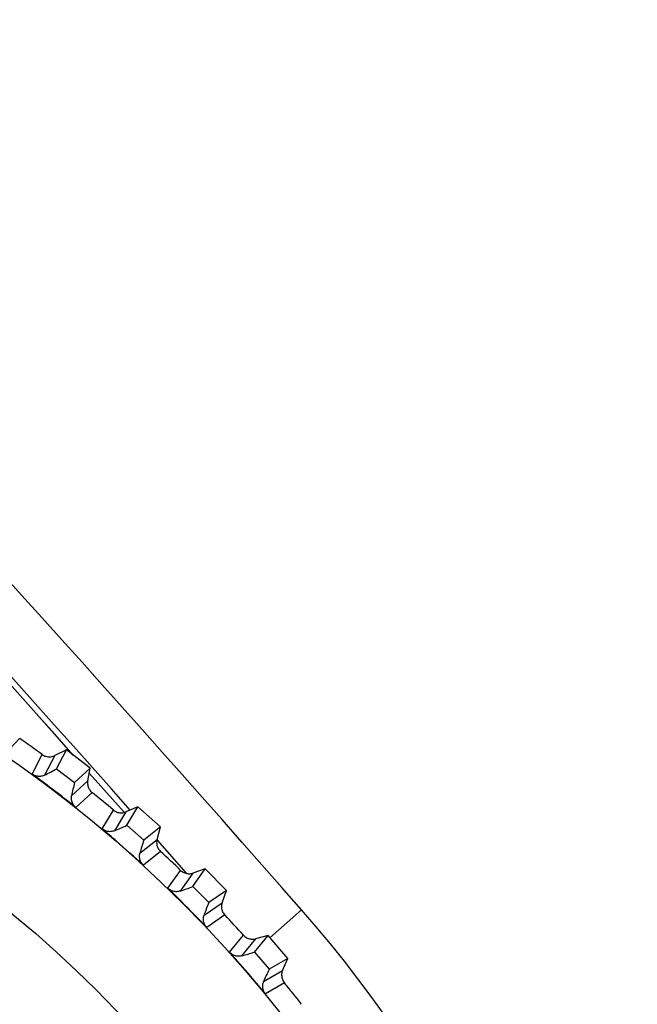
# Model space of a CAD drawing. Header units: millimetres. Extents: x -42 to 108, y 0 to 140.
# Tile 16 of 17: x 97 to 108, y 87 to 104. Entities that reach past the tile are written whole.
import ezdxf

# ---------------------------------------------------------------- set-up
doc = ezdxf.new("R2010")
doc.units = ezdxf.units.MM

msp = doc.modelspace()

# ---------------------------------------------------------------- linework, layer by layer
at = {"color": 7, "linetype": 'Continuous', "lineweight": 25}
for p, q in [((97.232, 91.582), (96.982, 91.316)), ((97.44, 90.992), (97.607, 91.317)), ((97.814, 91.299), (97.647, 90.975)), ((98.008, 91.396), (97.814, 91.299)), ((97.844, 91.079), (98.008, 91.396)), ((98.406, 91.093), (98.008, 91.396)), ((97.844, 91.079), (98.144, 90.851)), ((98.406, 91.093), (98.144, 90.851)), ((98.365, 90.88), (98.406, 91.093)), ((98.39, 91.01), (98.971, 90.357)), ((98.096, 90.633), (98.365, 90.88)), ((98.436, 90.686), (98.167, 90.438)), ((98.602, 90.082), (98.791, 90.395)), ((98.996, 90.363), (98.807, 90.051)), ((99.197, 90.446), (98.996, 90.363)), ((99.011, 90.142), (99.197, 90.446)), ((99.573, 90.116), (99.197, 90.446)), ((99.011, 90.142), (99.295, 89.893)), ((99.573, 90.116), (99.295, 89.893)), ((99.516, 89.906), (99.573, 90.116)), ((99.231, 89.678), (99.516, 89.906)), ((99.517, 89.892), (99.999, 89.347)), ((99.574, 89.707), (99.289, 89.479)), ((99.697, 89.094), (99.908, 89.392)), ((100.11, 89.347), (99.9, 89.049)), ((100.11, 89.125), (100.317, 89.416)), ((100.317, 89.416), (100.11, 89.347)), ((100.668, 89.06), (100.317, 89.416)), ((100.11, 89.125), (100.375, 88.857)), ((100.668, 89.06), (100.375, 88.857)), ((100.597, 88.855), (100.668, 89.06)), ((100.297, 88.647), (100.597, 88.855)), ((100.641, 88.652), (100.341, 88.444)), ((100.721, 88.032), (100.953, 88.315)), ((101.151, 88.255), (100.92, 87.972)), ((101.135, 88.034), (101.361, 88.309)), ((101.361, 88.309), (101.151, 88.255)), ((101.688, 87.93), (101.361, 88.309)), ((101.135, 88.034), (101.381, 87.748)), ((101.688, 87.93), (101.381, 87.748)), ((101.603, 87.73), (101.688, 87.93)), ((101.288, 87.544), (101.603, 87.73)), ((101.632, 87.525), (101.318, 87.339))]:
    msp.add_line(p, q, dxfattribs=at)
at = {"color": 8, "linetype": 'Continuous', "lineweight": 25}
for p, q in [((98.39, 91.01), (98.97, 90.357)), ((101.392, 88.274), (101.918, 88.734))]:
    msp.add_line(p, q, dxfattribs=at)
at = {"color": 7, "linetype": 'Continuous', "lineweight": 25}
for radius in [21.133, 19.098]:
    msp.add_circle((85, 73.901), radius, dxfattribs=at)
for centre, radius, start, end in [((-265.106, -233.072), 488.125, 41.24425, 48.75575), ((-265.106, -233.072), 487.089, 41.6118, 48.75575), ((-265.106, -233.072), 486.989, 41.7663, 48.75575), ((85, 73.901), 21.5, 54.099, 55.3235), ((96.437, 93.499), 2.799, 295.6038, 300.1858), ((100.851, 90.138), 2.799, 165.2368, 169.8187), ((85, 73.901), 21.5, 50.099, 51.3235), ((97.776, 92.653), 2.799, 291.6038, 296.1858), ((101.945, 88.993), 2.799, 161.2368, 165.8187), ((85, 73.901), 21.5, 46.099, 47.3235), ((99.053, 91.716), 2.799, 287.6038, 292.1858), ((102.956, 87.774), 2.799, 157.2368, 161.8187), ((85, 73.901), 22.5, 282.8538, 41.2442), ((85, 73.901), 21.5, 42.099, 43.3235), ((100.262, 90.693), 2.799, 283.6038, 288.1858), ((103.88, 86.487), 2.799, 153.2368, 157.8187), ((85, 73.901), 21.5, 38.099, 39.3235)]:
    msp.add_arc(centre, radius, start, end, dxfattribs=at)
at = {"color": 8, "linetype": 'Continuous', "lineweight": 25}
msp.add_arc((-265.106, -233.072), 486.989, 41.7664, 48.75575, dxfattribs=at)
at = {"color": 7, "linetype": 'Continuous', "lineweight": 25}
for points, knots in [([(97.607, 91.317), (97.616, 91.31), (97.626, 91.304), (97.636, 91.299), (97.646, 91.294), (97.656, 91.29), (97.667, 91.287), (97.677, 91.284), (97.688, 91.282), (97.699, 91.28), (97.71, 91.279), (97.721, 91.278), (97.732, 91.279), (97.738, 91.279), (97.743, 91.279), (97.749, 91.28), (97.76, 91.281), (97.771, 91.284), (97.781, 91.287), (97.792, 91.29), (97.803, 91.294), (97.814, 91.299)], [0, 0, 0, 0, 0.0000331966, 0.0000331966, 0.0000331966, 0.0000663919, 0.0000663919, 0.0000663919, 0.0000995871, 0.0000995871, 0.0000995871, 0.0001327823, 0.0001327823, 0.0001327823, 0.0001492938, 0.0001492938, 0.0001492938, 0.0001827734, 0.0001827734, 0.0001827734, 0.0002172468, 0.0002172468, 0.0002172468, 0.0002172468]), ([(98.167, 90.438), (98.011, 90.562), (97.852, 90.685), (97.693, 90.805), (97.609, 90.868), (97.524, 90.93), (97.44, 90.992)], [0, 0, 0, 0, 0.0006000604, 0.0006000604, 0.0006000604, 0.000914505, 0.000914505, 0.000914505, 0.000914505]), ([(97.647, 90.975), (97.638, 90.97), (97.629, 90.967), (97.62, 90.963), (97.61, 90.96), (97.601, 90.958), (97.591, 90.956), (97.581, 90.955), (97.572, 90.954), (97.562, 90.953), (97.552, 90.953), (97.542, 90.954), (97.532, 90.955), (97.522, 90.956), (97.513, 90.958), (97.503, 90.961), (97.494, 90.963), (97.484, 90.967), (97.475, 90.971), (97.463, 90.977), (97.451, 90.984), (97.44, 90.992)], [0, 0, 0, 0, 0.0000302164, 0.0000302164, 0.0000302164, 0.0000598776, 0.0000598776, 0.0000598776, 0.0000895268, 0.0000895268, 0.0000895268, 0.0001191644, 0.0001191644, 0.0001191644, 0.000148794, 0.000148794, 0.000148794, 0.00017842, 0.00017842, 0.00017842, 0.0002196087, 0.0002196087, 0.0002196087, 0.0002196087]), ([(98.365, 90.88), (98.362, 90.869), (98.361, 90.858), (98.361, 90.847), (98.361, 90.836), (98.361, 90.825), (98.363, 90.814), (98.364, 90.803), (98.367, 90.792), (98.37, 90.781), (98.374, 90.771), (98.378, 90.76), (98.383, 90.751), (98.385, 90.746), (98.388, 90.741), (98.391, 90.736), (98.397, 90.727), (98.404, 90.718), (98.411, 90.709), (98.418, 90.701), (98.427, 90.693), (98.436, 90.686)], [0, 0, 0, 0, 0.0000332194, 0.0000332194, 0.0000332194, 0.0000664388, 0.0000664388, 0.0000664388, 0.0000996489, 0.0000996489, 0.0000996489, 0.000132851, 0.000132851, 0.000132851, 0.0001493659, 0.0001493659, 0.0001493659, 0.0001828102, 0.0001828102, 0.0001828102, 0.0002172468, 0.0002172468, 0.0002172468, 0.0002172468]), ([(98.167, 90.438), (98.159, 90.444), (98.15, 90.452), (98.143, 90.46), (98.136, 90.468), (98.129, 90.477), (98.123, 90.487), (98.117, 90.496), (98.112, 90.506), (98.108, 90.516), (98.104, 90.525), (98.1, 90.536), (98.098, 90.546), (98.095, 90.556), (98.094, 90.566), (98.093, 90.576), (98.092, 90.585), (98.092, 90.595), (98.092, 90.604), (98.093, 90.614), (98.094, 90.623), (98.096, 90.633)], [0, 0, 0, 0, 0.0000330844, 0.0000330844, 0.0000330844, 0.0000661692, 0.0000661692, 0.0000661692, 0.0000989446, 0.0000989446, 0.0000989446, 0.0001308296, 0.0001308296, 0.0001308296, 0.000161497, 0.000161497, 0.000161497, 0.0001901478, 0.0001901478, 0.0001901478, 0.0002195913, 0.0002195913, 0.0002195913, 0.0002195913]), ([(98.791, 90.395), (98.8, 90.388), (98.809, 90.381), (98.819, 90.376), (98.828, 90.37), (98.838, 90.365), (98.849, 90.361), (98.859, 90.357), (98.87, 90.354), (98.88, 90.352), (98.891, 90.35), (98.902, 90.349), (98.913, 90.348), (98.919, 90.348), (98.924, 90.348), (98.93, 90.348), (98.941, 90.349), (98.952, 90.35), (98.963, 90.353), (98.974, 90.355), (98.985, 90.359), (98.996, 90.363)], [0, 0, 0, 0, 0.0000331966, 0.0000331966, 0.0000331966, 0.0000663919, 0.0000663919, 0.0000663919, 0.0000995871, 0.0000995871, 0.0000995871, 0.0001327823, 0.0001327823, 0.0001327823, 0.0001492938, 0.0001492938, 0.0001492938, 0.0001827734, 0.0001827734, 0.0001827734, 0.0002172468, 0.0002172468, 0.0002172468, 0.0002172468]), ([(99.289, 89.479), (99.141, 89.614), (98.992, 89.747), (98.841, 89.878), (98.762, 89.947), (98.682, 90.015), (98.602, 90.082)], [0, 0, 0, 0, 0.0006000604, 0.0006000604, 0.0006000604, 0.000914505, 0.000914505, 0.000914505, 0.000914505]), ([(98.807, 90.051), (98.798, 90.047), (98.789, 90.044), (98.779, 90.042), (98.77, 90.039), (98.76, 90.037), (98.75, 90.036), (98.74, 90.035), (98.73, 90.035), (98.721, 90.036), (98.711, 90.036), (98.701, 90.037), (98.691, 90.039), (98.682, 90.041), (98.672, 90.044), (98.663, 90.047), (98.653, 90.05), (98.644, 90.054), (98.636, 90.059), (98.623, 90.066), (98.612, 90.073), (98.602, 90.082)], [0, 0, 0, 0, 0.0000302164, 0.0000302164, 0.0000302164, 0.0000598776, 0.0000598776, 0.0000598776, 0.0000895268, 0.0000895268, 0.0000895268, 0.0001191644, 0.0001191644, 0.0001191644, 0.000148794, 0.000148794, 0.000148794, 0.00017842, 0.00017842, 0.00017842, 0.0002196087, 0.0002196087, 0.0002196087, 0.0002196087]), ([(99.516, 89.906), (99.514, 89.896), (99.512, 89.885), (99.51, 89.874), (99.509, 89.863), (99.509, 89.851), (99.51, 89.84), (99.511, 89.829), (99.513, 89.818), (99.515, 89.808), (99.518, 89.797), (99.521, 89.786), (99.526, 89.776), (99.528, 89.771), (99.53, 89.766), (99.533, 89.761), (99.538, 89.751), (99.544, 89.742), (99.551, 89.733), (99.558, 89.724), (99.566, 89.715), (99.574, 89.707)], [0, 0, 0, 0, 0.0000332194, 0.0000332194, 0.0000332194, 0.0000664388, 0.0000664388, 0.0000664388, 0.0000996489, 0.0000996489, 0.0000996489, 0.000132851, 0.000132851, 0.000132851, 0.0001493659, 0.0001493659, 0.0001493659, 0.0001828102, 0.0001828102, 0.0001828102, 0.0002172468, 0.0002172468, 0.0002172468, 0.0002172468]), ([(99.289, 89.479), (99.281, 89.486), (99.273, 89.494), (99.266, 89.503), (99.259, 89.512), (99.253, 89.521), (99.248, 89.531), (99.243, 89.54), (99.238, 89.55), (99.235, 89.561), (99.231, 89.571), (99.229, 89.581), (99.227, 89.592), (99.225, 89.602), (99.224, 89.612), (99.224, 89.622), (99.224, 89.632), (99.224, 89.641), (99.226, 89.65), (99.227, 89.66), (99.229, 89.669), (99.231, 89.678)], [0, 0, 0, 0, 0.0000330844, 0.0000330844, 0.0000330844, 0.0000661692, 0.0000661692, 0.0000661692, 0.0000989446, 0.0000989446, 0.0000989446, 0.0001308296, 0.0001308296, 0.0001308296, 0.000161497, 0.000161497, 0.000161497, 0.0001901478, 0.0001901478, 0.0001901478, 0.0002195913, 0.0002195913, 0.0002195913, 0.0002195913]), ([(99.908, 89.392), (99.916, 89.385), (99.925, 89.378), (99.934, 89.371), (99.943, 89.365), (99.953, 89.36), (99.963, 89.355), (99.973, 89.35), (99.984, 89.347), (99.994, 89.344), (100.005, 89.341), (100.016, 89.339), (100.027, 89.338), (100.032, 89.337), (100.038, 89.337), (100.043, 89.337), (100.055, 89.336), (100.066, 89.337), (100.077, 89.339), (100.088, 89.34), (100.099, 89.343), (100.11, 89.347)], [0, 0, 0, 0, 0.0000331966, 0.0000331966, 0.0000331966, 0.0000663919, 0.0000663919, 0.0000663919, 0.0000995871, 0.0000995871, 0.0000995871, 0.0001327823, 0.0001327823, 0.0001327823, 0.0001492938, 0.0001492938, 0.0001492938, 0.0001827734, 0.0001827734, 0.0001827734, 0.0002172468, 0.0002172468, 0.0002172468, 0.0002172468]), ([(100.341, 88.444), (100.203, 88.589), (100.063, 88.733), (99.922, 88.874), (99.847, 88.948), (99.773, 89.021), (99.697, 89.094)], [0, 0, 0, 0, 0.0006000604, 0.0006000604, 0.0006000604, 0.000914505, 0.000914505, 0.000914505, 0.000914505]), ([(99.9, 89.049), (99.891, 89.045), (99.881, 89.043), (99.871, 89.041), (99.862, 89.039), (99.852, 89.038), (99.842, 89.038), (99.832, 89.038), (99.823, 89.038), (99.813, 89.039), (99.803, 89.04), (99.793, 89.042), (99.784, 89.045), (99.774, 89.047), (99.765, 89.051), (99.756, 89.055), (99.747, 89.059), (99.738, 89.063), (99.729, 89.069), (99.718, 89.076), (99.707, 89.084), (99.697, 89.094)], [0, 0, 0, 0, 0.0000302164, 0.0000302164, 0.0000302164, 0.0000598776, 0.0000598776, 0.0000598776, 0.0000895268, 0.0000895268, 0.0000895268, 0.0001191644, 0.0001191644, 0.0001191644, 0.000148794, 0.000148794, 0.000148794, 0.00017842, 0.00017842, 0.00017842, 0.0002196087, 0.0002196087, 0.0002196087, 0.0002196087]), ([(100.597, 88.855), (100.594, 88.844), (100.591, 88.833), (100.589, 88.822), (100.587, 88.812), (100.587, 88.8), (100.587, 88.789), (100.587, 88.778), (100.588, 88.767), (100.589, 88.756), (100.591, 88.745), (100.594, 88.735), (100.598, 88.724), (100.599, 88.719), (100.601, 88.714), (100.604, 88.709), (100.608, 88.698), (100.614, 88.689), (100.62, 88.679), (100.626, 88.67), (100.633, 88.661), (100.641, 88.652)], [0, 0, 0, 0, 0.0000332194, 0.0000332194, 0.0000332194, 0.0000664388, 0.0000664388, 0.0000664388, 0.0000996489, 0.0000996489, 0.0000996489, 0.000132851, 0.000132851, 0.000132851, 0.0001493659, 0.0001493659, 0.0001493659, 0.0001828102, 0.0001828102, 0.0001828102, 0.0002172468, 0.0002172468, 0.0002172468, 0.0002172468]), ([(100.341, 88.444), (100.333, 88.452), (100.326, 88.461), (100.32, 88.47), (100.314, 88.479), (100.308, 88.489), (100.304, 88.499), (100.299, 88.509), (100.295, 88.519), (100.293, 88.53), (100.29, 88.54), (100.288, 88.55), (100.287, 88.561), (100.286, 88.571), (100.286, 88.581), (100.286, 88.592), (100.287, 88.601), (100.288, 88.61), (100.29, 88.62), (100.291, 88.629), (100.294, 88.638), (100.297, 88.647)], [0, 0, 0, 0, 0.0000330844, 0.0000330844, 0.0000330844, 0.0000661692, 0.0000661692, 0.0000661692, 0.0000989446, 0.0000989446, 0.0000989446, 0.0001308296, 0.0001308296, 0.0001308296, 0.000161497, 0.000161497, 0.000161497, 0.0001901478, 0.0001901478, 0.0001901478, 0.0002195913, 0.0002195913, 0.0002195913, 0.0002195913]), ([(100.953, 88.315), (100.96, 88.307), (100.968, 88.299), (100.977, 88.292), (100.986, 88.285), (100.995, 88.279), (101.005, 88.274), (101.014, 88.268), (101.024, 88.264), (101.035, 88.26), (101.045, 88.256), (101.056, 88.254), (101.067, 88.252), (101.072, 88.251), (101.078, 88.25), (101.083, 88.25), (101.095, 88.249), (101.106, 88.249), (101.117, 88.249), (101.128, 88.25), (101.14, 88.252), (101.151, 88.255)], [0, 0, 0, 0, 0.0000331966, 0.0000331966, 0.0000331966, 0.0000663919, 0.0000663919, 0.0000663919, 0.0000995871, 0.0000995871, 0.0000995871, 0.0001327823, 0.0001327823, 0.0001327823, 0.0001492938, 0.0001492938, 0.0001492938, 0.0001827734, 0.0001827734, 0.0001827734, 0.0002172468, 0.0002172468, 0.0002172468, 0.0002172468]), ([(101.318, 87.339), (101.191, 87.493), (101.061, 87.646), (100.93, 87.796), (100.861, 87.875), (100.791, 87.954), (100.721, 88.032)], [0, 0, 0, 0, 0.0006000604, 0.0006000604, 0.0006000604, 0.000914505, 0.000914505, 0.000914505, 0.000914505]), ([(100.92, 87.972), (100.911, 87.97), (100.901, 87.968), (100.891, 87.967), (100.882, 87.966), (100.872, 87.965), (100.862, 87.966), (100.852, 87.966), (100.842, 87.967), (100.833, 87.969), (100.823, 87.971), (100.813, 87.973), (100.804, 87.977), (100.795, 87.98), (100.786, 87.984), (100.777, 87.988), (100.768, 87.993), (100.76, 87.998), (100.752, 88.004), (100.741, 88.012), (100.73, 88.022), (100.721, 88.032)], [0, 0, 0, 0, 0.0000302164, 0.0000302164, 0.0000302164, 0.0000598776, 0.0000598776, 0.0000598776, 0.0000895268, 0.0000895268, 0.0000895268, 0.0001191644, 0.0001191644, 0.0001191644, 0.000148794, 0.000148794, 0.000148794, 0.00017842, 0.00017842, 0.00017842, 0.0002196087, 0.0002196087, 0.0002196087, 0.0002196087]), ([(101.603, 87.73), (101.598, 87.72), (101.595, 87.709), (101.592, 87.699), (101.59, 87.688), (101.588, 87.677), (101.587, 87.666), (101.586, 87.655), (101.587, 87.644), (101.588, 87.633), (101.589, 87.622), (101.591, 87.611), (101.594, 87.6), (101.595, 87.595), (101.597, 87.589), (101.599, 87.584), (101.602, 87.574), (101.607, 87.563), (101.613, 87.554), (101.618, 87.544), (101.625, 87.534), (101.632, 87.525)], [0, 0, 0, 0, 0.0000332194, 0.0000332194, 0.0000332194, 0.0000664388, 0.0000664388, 0.0000664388, 0.0000996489, 0.0000996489, 0.0000996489, 0.000132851, 0.000132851, 0.000132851, 0.0001493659, 0.0001493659, 0.0001493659, 0.0001828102, 0.0001828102, 0.0001828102, 0.0002172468, 0.0002172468, 0.0002172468, 0.0002172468]), ([(101.318, 87.339), (101.311, 87.347), (101.304, 87.356), (101.299, 87.366), (101.293, 87.375), (101.289, 87.385), (101.285, 87.396), (101.281, 87.406), (101.278, 87.417), (101.276, 87.427), (101.274, 87.438), (101.273, 87.448), (101.272, 87.459), (101.272, 87.469), (101.272, 87.479), (101.274, 87.489), (101.275, 87.499), (101.277, 87.508), (101.279, 87.517), (101.282, 87.526), (101.285, 87.536), (101.288, 87.544)], [0, 0, 0, 0, 0.0000330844, 0.0000330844, 0.0000330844, 0.0000661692, 0.0000661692, 0.0000661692, 0.0000989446, 0.0000989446, 0.0000989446, 0.0001308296, 0.0001308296, 0.0001308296, 0.000161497, 0.000161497, 0.000161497, 0.0001901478, 0.0001901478, 0.0001901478, 0.0002195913, 0.0002195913, 0.0002195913, 0.0002195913])]:
    msp.add_open_spline(points, degree=3, knots=knots, dxfattribs=at)

doc.saveas('drawing.dxf')
